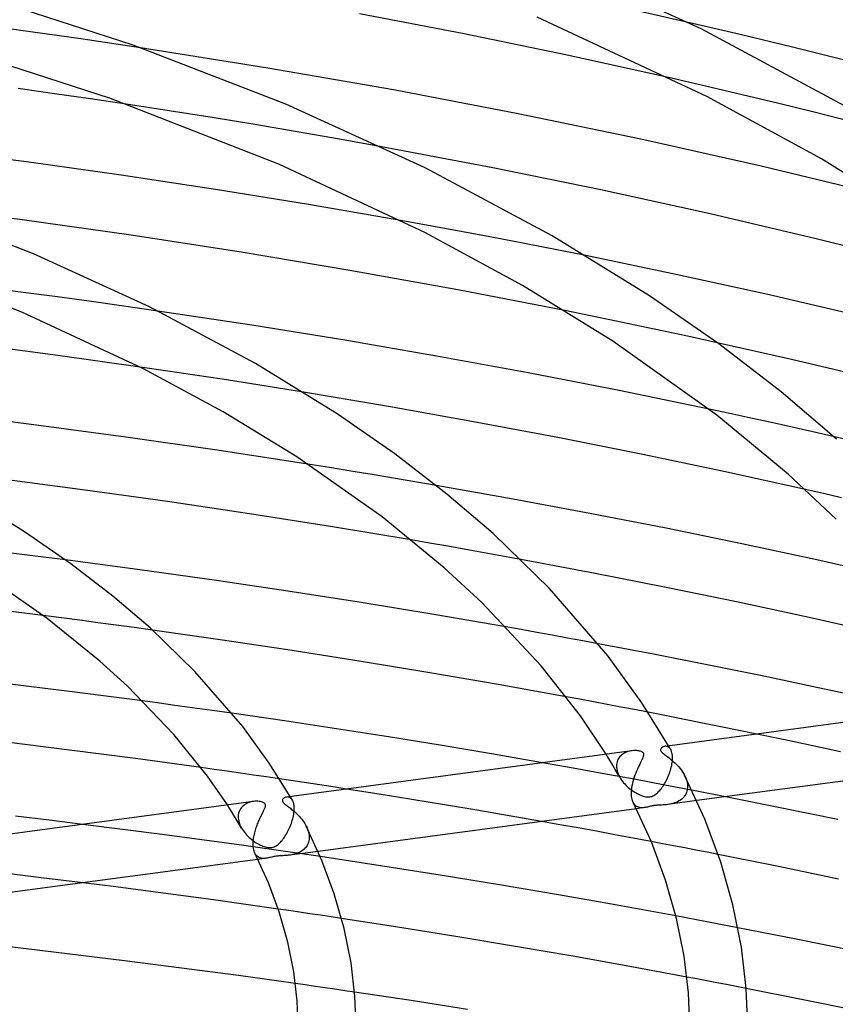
# Model space of a CAD drawing. Header units: millimetres. Extents: x -470 to 470, y -236 to 403.
# Tile 70 of 107: x 87 to 143, y 268 to 336. Entities that reach past the tile are written whole.
import ezdxf

# ---------------------------------------------------------------- set-up
doc = ezdxf.new("R2010")
doc.units = ezdxf.units.MM
doc.layers.add('HIDDEN', color=7, linetype='Continuous')
doc.layers.add('THICK', color=7, linetype='Continuous')

msp = doc.modelspace()

# ---------------------------------------------------------------- linework, layer by layer
at = {"layer": 'HIDDEN'}
for p, q in [((132.88, 336.165), (129.656, 336.892)), ((86.871, 335.62), (82.717, 336.177)), ((91.01, 335.036), (86.871, 335.62)), ((95.13, 334.425), (91.01, 335.036)), ((134.071, 331.784), (131.522, 332.372)), ((136.609, 331.184), (134.071, 331.784)), ((139.138, 330.574), (136.609, 331.184)), ((97.107, 330.074), (94.138, 330.53)), ((100.06, 329.605), (97.107, 330.074)), ((141.655, 329.952), (139.138, 330.574)), ((144.162, 329.318), (141.655, 329.952)), ((102.997, 329.123), (100.06, 329.605)), ((105.919, 328.628), (102.997, 329.123)), ((108.834, 328.118), (105.919, 328.628)), ((111.744, 327.594), (108.834, 328.118)), ((115.202, 322.13), (113.063, 322.516)), ((117.337, 321.736), (115.202, 322.13)), ((119.467, 321.335), (117.337, 321.736)), ((121.592, 320.926), (119.467, 321.335)), ((123.711, 320.511), (121.592, 320.926)), ((125.823, 320.089), (123.711, 320.511)), ((86.841, 317.577), (84.46, 317.882)), ((89.219, 317.262), (86.841, 317.577)), ((91.592, 316.939), (89.219, 317.262)), ((93.961, 316.608), (91.592, 316.939)), ((96.324, 316.269), (93.961, 316.608)), ((126.142, 315.943), (124.373, 316.3)), ((127.904, 315.58), (126.142, 315.943)), ((129.66, 315.213), (127.904, 315.58)), ((131.409, 314.842), (129.66, 315.213)), ((133.15, 314.467), (131.409, 314.842)), ((134.882, 314.088), (133.15, 314.467)), ((96.995, 312.127), (95.109, 312.403)), ((98.877, 311.847), (96.995, 312.127)), ((100.754, 311.561), (98.877, 311.847)), ((102.626, 311.27), (100.754, 311.561)), ((104.492, 310.974), (102.626, 311.27)), ((106.352, 310.673), (104.492, 310.974)), ((135.759, 309.201), (134.32, 309.508)), ((137.192, 308.892), (135.759, 309.201)), ((138.621, 308.581), (137.192, 308.892)), ((140.044, 308.266), (138.621, 308.581)), ((141.462, 307.949), (140.044, 308.266)), ((142.874, 307.629), (141.462, 307.949)), ((108.147, 305.479), (106.665, 305.716)), ((109.627, 305.239), (108.147, 305.479)), ((111.102, 304.996), (109.627, 305.239)), ((112.574, 304.751), (111.102, 304.996)), ((114.041, 304.502), (112.574, 304.751)), ((115.505, 304.251), (114.041, 304.502)), ((142.202, 303.68), (140.963, 303.961)), ((143.439, 303.396), (142.202, 303.68)), ((115.042, 300.271), (113.781, 300.489)), ((116.302, 300.051), (115.042, 300.271)), ((86.934, 299.488), (85.425, 299.674)), ((88.442, 299.3), (86.934, 299.488)), ((117.561, 299.829), (116.302, 300.051)), ((118.819, 299.603), (117.561, 299.829)), ((120.075, 299.376), (118.819, 299.603)), ((89.949, 299.108), (88.442, 299.3)), ((121.331, 299.146), (120.075, 299.376)), ((89.675, 295.11), (88.419, 295.271)), ((90.93, 294.947), (89.675, 295.11)), ((92.184, 294.782), (90.93, 294.947)), ((93.438, 294.614), (92.184, 294.782)), ((94.69, 294.444), (93.438, 294.614)), ((95.94, 294.272), (94.69, 294.444)), ((121.375, 294.3), (120.314, 294.489)), ((122.436, 294.11), (121.375, 294.3)), ((123.496, 293.919), (122.436, 294.11)), ((124.555, 293.725), (123.496, 293.919)), ((125.613, 293.53), (124.555, 293.725)), ((126.671, 293.333), (125.613, 293.53)), ((96.287, 289.245), (95.256, 289.383)), ((97.317, 289.105), (96.287, 289.245)), ((125.415, 289.498), (124.471, 289.673)), ((126.359, 289.321), (125.415, 289.498)), ((127.301, 289.144), (126.359, 289.321)), ((98.346, 288.964), (97.317, 289.105)), ((99.375, 288.821), (98.346, 288.964)), ((100.402, 288.677), (99.375, 288.821)), ((101.429, 288.532), (100.402, 288.677)), ((128.243, 288.965), (127.301, 289.144)), ((129.183, 288.784), (128.243, 288.965)), ((130.123, 288.602), (129.183, 288.784)), ((139.537, 286.698), (137.601, 287.102)), ((141.465, 286.289), (139.537, 286.698)), ((128.6, 285.844), (128.518, 285.806)), ((128.684, 285.876), (128.6, 285.844)), ((128.769, 285.903), (128.684, 285.876)), ((128.854, 285.924), (128.769, 285.903)), ((128.939, 285.941), (128.854, 285.924)), ((129.023, 285.953), (128.939, 285.941)), ((131.297, 286.257), (131.249, 286.251)), ((131.345, 286.257), (131.297, 286.257)), ((131.393, 286.251), (131.345, 286.257)), ((131.44, 286.239), (131.393, 286.251)), ((131.485, 286.22), (131.44, 286.239)), ((131.529, 286.195), (131.485, 286.22)), ((131.571, 286.164), (131.529, 286.195)), ((131.557, 286.245), (131.532, 286.289)), ((131.582, 286.201), (131.557, 286.245)), ((131.611, 286.125), (131.571, 286.164)), ((131.607, 286.157), (131.582, 286.201)), ((131.632, 286.113), (131.607, 286.157)), ((131.648, 286.079), (131.611, 286.125)), ((131.657, 286.069), (131.632, 286.113)), ((131.681, 286.027), (131.648, 286.079)), ((131.682, 286.025), (131.657, 286.069)), ((131.713, 285.964), (131.681, 286.027)), ((131.74, 285.893), (131.713, 285.964)), ((131.763, 285.814), (131.74, 285.893)), ((143.385, 285.875), (141.465, 286.289)), ((127.382, 285.448), (127.22, 285.711)), ((127.543, 285.184), (127.382, 285.448)), ((127.701, 284.92), (127.543, 285.184)), ((127.976, 285.181), (127.955, 285.094)), ((128.004, 285.263), (127.976, 285.181)), ((128.038, 285.341), (128.004, 285.263)), ((128.079, 285.415), (128.038, 285.341)), ((128.125, 285.484), (128.079, 285.415)), ((128.177, 285.548), (128.125, 285.484)), ((128.235, 285.609), (128.177, 285.548)), ((128.298, 285.665), (128.235, 285.609)), ((128.366, 285.716), (128.298, 285.665)), ((128.44, 285.764), (128.366, 285.716)), ((128.518, 285.806), (128.44, 285.764)), ((131.762, 285.033), (131.778, 285.138)), ((131.78, 285.728), (131.763, 285.814)), ((131.778, 285.138), (131.79, 285.242)), ((131.793, 285.635), (131.78, 285.728)), ((131.79, 285.242), (131.798, 285.342)), ((131.8, 285.535), (131.793, 285.635)), ((131.798, 285.357), (131.799, 285.371)), ((131.798, 285.342), (131.798, 285.357)), ((131.799, 285.371), (131.8, 285.385)), ((131.801, 285.428), (131.8, 285.535)), ((131.8, 285.399), (131.801, 285.414)), ((131.8, 285.385), (131.8, 285.399)), ((131.801, 285.414), (131.801, 285.428)), ((100.202, 284.666), (99.297, 284.793)), ((101.105, 284.537), (100.202, 284.666)), ((102.008, 284.408), (101.105, 284.537)), ((124.955, 284.75), (122.846, 285.125)), ((127.061, 284.369), (124.955, 284.75)), ((127.856, 284.656), (127.701, 284.92)), ((128.01, 284.391), (127.856, 284.656)), ((127.942, 285.004), (127.937, 284.91)), ((127.937, 284.91), (127.937, 284.896)), ((127.937, 284.896), (127.937, 284.882)), ((127.937, 284.882), (127.937, 284.868)), ((127.937, 284.868), (127.937, 284.854)), ((127.937, 284.854), (127.938, 284.839)), ((127.938, 284.839), (127.938, 284.825)), ((127.938, 284.825), (127.95, 284.71)), ((127.955, 285.094), (127.942, 285.004)), ((127.95, 284.71), (127.973, 284.593)), ((127.973, 284.593), (128.006, 284.474)), ((128.006, 284.474), (128.049, 284.356)), ((131.585, 284.384), (131.622, 284.491)), ((131.622, 284.491), (131.657, 284.599)), ((131.657, 284.599), (131.688, 284.707)), ((131.688, 284.707), (131.717, 284.816)), ((131.717, 284.816), (131.741, 284.925)), ((131.741, 284.925), (131.762, 285.033)), ((102.91, 284.277), (102.008, 284.408)), ((103.811, 284.145), (102.91, 284.277)), ((104.711, 284.012), (103.811, 284.145)), ((129.164, 283.981), (127.061, 284.369)), ((128.161, 284.127), (128.01, 284.391)), ((128.049, 284.356), (128.101, 284.239)), ((128.101, 284.239), (128.162, 284.124)), ((128.162, 284.124), (128.22, 284.027)), ((128.22, 284.027), (128.284, 283.933)), ((128.284, 283.933), (128.352, 283.84)), ((128.352, 283.84), (128.425, 283.75)), ((131.263, 283.586), (129.164, 283.981)), ((131.308, 283.78), (131.359, 283.875)), ((131.359, 283.875), (131.409, 283.973)), ((131.409, 283.973), (131.456, 284.073)), ((131.456, 284.073), (131.501, 284.175)), ((131.501, 284.175), (131.544, 284.279)), ((131.544, 284.279), (131.585, 284.384)), ((132.628, 284.259), (132.687, 284.135)), ((132.687, 284.135), (132.737, 284.008)), ((132.737, 284.008), (132.778, 283.88)), ((132.778, 283.88), (132.808, 283.752)), ((111.576, 282.957), (109.316, 283.313)), ((128.425, 283.75), (128.501, 283.663)), ((128.501, 283.663), (128.582, 283.579)), ((128.582, 283.579), (128.665, 283.497)), ((128.665, 283.497), (128.752, 283.419)), ((128.752, 283.419), (128.839, 283.345)), ((128.839, 283.345), (128.928, 283.276)), ((128.928, 283.276), (129.017, 283.211)), ((129.017, 283.211), (129.106, 283.15)), ((129.106, 283.15), (129.195, 283.094)), ((130.811, 283.097), (130.866, 283.155)), ((130.866, 283.155), (130.922, 283.217)), ((130.922, 283.217), (130.978, 283.284)), ((130.978, 283.284), (131.034, 283.355)), ((131.034, 283.355), (131.09, 283.432)), ((131.09, 283.432), (131.145, 283.513)), ((131.145, 283.513), (131.201, 283.598)), ((131.201, 283.598), (131.255, 283.687)), ((131.255, 283.687), (131.308, 283.78)), ((133.357, 283.185), (131.263, 283.586)), ((132.796, 283.175), (132.76, 283.065)), ((132.82, 283.29), (132.796, 283.175)), ((132.808, 283.752), (132.827, 283.624)), ((132.833, 283.41), (132.82, 283.29)), ((132.827, 283.624), (132.835, 283.498)), ((132.834, 283.425), (132.833, 283.41)), ((132.835, 283.454), (132.834, 283.439)), ((132.834, 283.439), (132.834, 283.425)), ((132.835, 283.498), (132.835, 283.484)), ((132.835, 283.484), (132.835, 283.469)), ((132.835, 283.469), (132.835, 283.454)), ((135.445, 282.778), (133.357, 283.185)), ((102.827, 282.441), (102.723, 282.418)), ((102.93, 282.457), (102.827, 282.441)), ((105.25, 282.763), (105.186, 282.759)), ((105.314, 282.756), (105.25, 282.763)), ((105.377, 282.738), (105.314, 282.756)), ((105.437, 282.707), (105.377, 282.738)), ((105.495, 282.665), (105.437, 282.707)), ((105.473, 282.751), (105.448, 282.794)), ((105.498, 282.708), (105.473, 282.751)), ((105.548, 282.608), (105.495, 282.665)), ((105.523, 282.665), (105.498, 282.708)), ((105.548, 282.622), (105.523, 282.665)), ((105.572, 282.578), (105.548, 282.622)), ((105.595, 282.538), (105.548, 282.608)), ((105.597, 282.535), (105.572, 282.578)), ((105.632, 282.465), (105.595, 282.538)), ((105.663, 282.381), (105.632, 282.465)), ((113.828, 282.595), (111.576, 282.957)), ((116.072, 282.226), (113.828, 282.595)), ((129.195, 283.094), (129.283, 283.042)), ((129.283, 283.042), (129.369, 282.995)), ((129.369, 282.995), (129.454, 282.952)), ((129.454, 282.952), (129.537, 282.914)), ((129.537, 282.914), (129.619, 282.88)), ((129.619, 282.88), (129.702, 282.849)), ((129.702, 282.849), (129.785, 282.823)), ((129.785, 282.823), (129.868, 282.801)), ((129.868, 282.801), (129.95, 282.784)), ((129.95, 282.784), (130.031, 282.773)), ((130.031, 282.773), (130.106, 282.768)), ((130.106, 282.768), (130.178, 282.77)), ((130.178, 282.77), (130.246, 282.777)), ((130.246, 282.777), (130.312, 282.789)), ((130.312, 282.789), (130.379, 282.808)), ((130.379, 282.808), (130.446, 282.834)), ((130.446, 282.834), (130.514, 282.868)), ((130.514, 282.868), (130.579, 282.906)), ((130.579, 282.906), (130.641, 282.95)), ((130.641, 282.95), (130.7, 282.996)), ((130.7, 282.996), (130.756, 283.045)), ((130.756, 283.045), (130.811, 283.097)), ((133.468, 282.513), (131.47, 282.245)), ((132.15, 282.436), (132.045, 282.389)), ((132.251, 282.49), (132.15, 282.436)), ((132.346, 282.55), (132.251, 282.49)), ((132.435, 282.618), (132.346, 282.55)), ((132.517, 282.693), (132.435, 282.618)), ((132.591, 282.775), (132.517, 282.693)), ((132.657, 282.865), (132.591, 282.775)), ((132.714, 282.961), (132.657, 282.865)), ((132.76, 283.065), (132.714, 282.961)), ((101.283, 281.95), (101.114, 282.214)), ((101.449, 281.685), (101.283, 281.95)), ((101.915, 281.755), (101.882, 281.647)), ((101.959, 281.856), (101.915, 281.755)), ((102.014, 281.95), (101.959, 281.856)), ((102.079, 282.036), (102.014, 281.95)), ((102.153, 282.115), (102.079, 282.036)), ((102.234, 282.185), (102.153, 282.115)), ((102.323, 282.248), (102.234, 282.185)), ((102.417, 282.302), (102.323, 282.248)), ((102.517, 282.349), (102.417, 282.302)), ((102.619, 282.387), (102.517, 282.349)), ((102.723, 282.418), (102.619, 282.387)), ((105.687, 282.285), (105.663, 282.381)), ((105.705, 282.179), (105.687, 282.285)), ((105.696, 281.657), (105.707, 281.754)), ((105.715, 282.061), (105.705, 282.179)), ((105.707, 281.754), (105.714, 281.848)), ((105.714, 281.848), (105.715, 281.862)), ((105.717, 281.933), (105.715, 282.061)), ((105.715, 281.862), (105.716, 281.876)), ((105.716, 281.891), (105.717, 281.905)), ((105.716, 281.876), (105.716, 281.891)), ((105.717, 281.919), (105.717, 281.933)), ((105.717, 281.905), (105.717, 281.919)), ((118.306, 281.851), (116.072, 282.226)), ((120.535, 281.469), (118.306, 281.851)), ((129.147, 282.294), (129.098, 282.377)), ((129.201, 282.223), (129.147, 282.294)), ((129.262, 282.164), (129.201, 282.223)), ((129.327, 282.116), (129.262, 282.164)), ((129.854, 282.028), (129.308, 281.955)), ((129.396, 282.078), (129.327, 282.116)), ((129.467, 282.05), (129.396, 282.078)), ((129.541, 282.031), (129.467, 282.05)), ((129.618, 282.021), (129.541, 282.031)), ((129.695, 282.017), (129.618, 282.021)), ((129.774, 282.02), (129.695, 282.017)), ((129.853, 282.028), (129.774, 282.02)), ((129.926, 282.04), (129.853, 282.028)), ((129.999, 282.054), (129.926, 282.04)), ((130.072, 282.07), (129.999, 282.054)), ((130.145, 282.088), (130.072, 282.07)), ((130.218, 282.105), (130.145, 282.088)), ((130.287, 282.121), (130.218, 282.105)), ((130.349, 282.135), (130.287, 282.121)), ((130.405, 282.147), (130.349, 282.135)), ((130.456, 282.156), (130.405, 282.147)), ((130.507, 282.165), (130.456, 282.156)), ((130.559, 282.172), (130.507, 282.165)), ((130.612, 282.179), (130.559, 282.172)), ((130.666, 282.184), (130.612, 282.179)), ((130.723, 282.189), (130.666, 282.184)), ((130.788, 282.194), (130.723, 282.189)), ((130.863, 282.199), (130.788, 282.194)), ((130.948, 282.204), (130.863, 282.199)), ((131.044, 282.209), (130.948, 282.204)), ((131.146, 282.215), (131.044, 282.209)), ((131.251, 282.222), (131.146, 282.215)), ((131.36, 282.232), (131.251, 282.222)), ((131.471, 282.245), (131.36, 282.232)), ((131.587, 282.263), (131.471, 282.245)), ((131.704, 282.286), (131.587, 282.263)), ((131.82, 282.314), (131.704, 282.286)), ((131.934, 282.349), (131.82, 282.314)), ((132.045, 282.389), (131.934, 282.349)), ((101.611, 281.42), (101.449, 281.685)), ((101.771, 281.155), (101.611, 281.42)), ((101.928, 280.889), (101.771, 281.155)), ((101.861, 281.534), (101.853, 281.416)), ((101.853, 281.416), (101.853, 281.401)), ((101.853, 281.401), (101.853, 281.387)), ((101.853, 281.387), (101.853, 281.373)), ((101.853, 281.373), (101.853, 281.359)), ((101.853, 281.359), (101.854, 281.345)), ((101.854, 281.345), (101.855, 281.33)), ((101.855, 281.33), (101.867, 281.212)), ((101.882, 281.647), (101.861, 281.534)), ((101.867, 281.212), (101.891, 281.092)), ((101.891, 281.092), (101.925, 280.971)), ((105.556, 281.047), (105.588, 281.15)), ((105.588, 281.15), (105.616, 281.253)), ((105.616, 281.253), (105.641, 281.356)), ((105.641, 281.356), (105.663, 281.458)), ((105.663, 281.458), (105.682, 281.559)), ((105.682, 281.559), (105.696, 281.657)), ((122.762, 281.078), (120.535, 281.469)), ((93.882, 280.532), (91.14, 280.877)), ((96.621, 280.175), (93.882, 280.532)), ((101.925, 280.971), (101.97, 280.851)), ((102.082, 280.623), (101.928, 280.889)), ((101.97, 280.851), (102.023, 280.734)), ((102.023, 280.734), (102.085, 280.619)), ((102.085, 280.619), (102.146, 280.519)), ((102.146, 280.519), (102.213, 280.421)), ((102.213, 280.421), (102.285, 280.326)), ((105.26, 280.349), (105.31, 280.444)), ((105.31, 280.444), (105.356, 280.541)), ((105.356, 280.541), (105.401, 280.639)), ((105.401, 280.639), (105.444, 280.739)), ((105.444, 280.739), (105.484, 280.841)), ((105.484, 280.841), (105.521, 280.943)), ((105.521, 280.943), (105.556, 281.047)), ((106.551, 280.754), (106.601, 280.647)), ((106.601, 280.647), (106.645, 280.54)), ((106.645, 280.54), (106.681, 280.431)), ((106.681, 280.431), (106.711, 280.322)), ((99.355, 279.809), (96.621, 280.175)), ((102.084, 279.432), (99.355, 279.809)), ((102.285, 280.326), (102.361, 280.234)), ((102.361, 280.234), (102.44, 280.146)), ((102.44, 280.146), (102.523, 280.06)), ((102.523, 280.06), (102.609, 279.979)), ((102.609, 279.979), (102.698, 279.901)), ((102.698, 279.901), (102.787, 279.827)), ((102.787, 279.827), (102.877, 279.759)), ((102.877, 279.759), (102.967, 279.695)), ((104.774, 279.648), (104.829, 279.709)), ((104.829, 279.709), (104.885, 279.774)), ((104.885, 279.774), (104.94, 279.844)), ((104.94, 279.844), (104.995, 279.918)), ((104.995, 279.918), (105.049, 279.997)), ((105.049, 279.997), (105.104, 280.079)), ((105.104, 280.079), (105.157, 280.165)), ((105.157, 280.165), (105.21, 280.256)), ((105.21, 280.256), (105.26, 280.349)), ((106.726, 279.736), (106.704, 279.651)), ((106.711, 280.322), (106.732, 280.214)), ((106.741, 279.824), (106.726, 279.736)), ((106.732, 280.214), (106.746, 280.108)), ((106.75, 279.916), (106.741, 279.824)), ((106.746, 280.108), (106.751, 280.004)), ((106.751, 279.945), (106.75, 279.93)), ((106.75, 279.93), (106.75, 279.916)), ((106.751, 280.004), (106.751, 279.989)), ((106.751, 279.989), (106.751, 279.974)), ((106.751, 279.974), (106.751, 279.96)), ((106.751, 279.96), (106.751, 279.945)), ((104.806, 279.045), (102.084, 279.432)), ((102.967, 279.695), (103.056, 279.635)), ((103.056, 279.635), (103.145, 279.58)), ((103.145, 279.58), (103.233, 279.53)), ((103.233, 279.53), (103.319, 279.485)), ((103.319, 279.485), (103.403, 279.444)), ((103.403, 279.444), (103.485, 279.408)), ((103.485, 279.408), (103.564, 279.376)), ((103.564, 279.376), (103.646, 279.347)), ((103.646, 279.347), (103.729, 279.322)), ((103.729, 279.322), (103.814, 279.301)), ((103.814, 279.301), (103.898, 279.285)), ((103.898, 279.285), (103.981, 279.276)), ((103.981, 279.276), (104.058, 279.274)), ((104.058, 279.274), (104.131, 279.278)), ((104.131, 279.278), (104.201, 279.289)), ((104.201, 279.289), (104.27, 279.305)), ((104.27, 279.305), (104.339, 279.329)), ((104.339, 279.329), (104.409, 279.361)), ((104.409, 279.361), (104.478, 279.399)), ((104.478, 279.399), (104.543, 279.443)), ((104.543, 279.443), (104.605, 279.49)), ((104.605, 279.49), (104.664, 279.54)), ((104.664, 279.54), (104.719, 279.592)), ((104.719, 279.592), (104.774, 279.648)), ((107.521, 278.649), (104.806, 279.045)), ((106.279, 279.067), (106.213, 279.022)), ((106.343, 279.116), (106.279, 279.067)), ((106.403, 279.168), (106.343, 279.116)), ((106.46, 279.225), (106.403, 279.168)), ((106.512, 279.286), (106.46, 279.225)), ((106.561, 279.351), (106.512, 279.286)), ((106.605, 279.42), (106.561, 279.351)), ((106.644, 279.493), (106.605, 279.42)), ((106.677, 279.57), (106.644, 279.493)), ((106.704, 279.651), (106.677, 279.57)), ((131.105, 279.544), (130.334, 279.691)), ((131.875, 279.397), (131.105, 279.544)), ((132.644, 279.248), (131.875, 279.397)), ((133.413, 279.099), (132.644, 279.248)), ((134.181, 278.949), (133.413, 279.099)), ((103.059, 278.807), (103.011, 278.889)), ((103.113, 278.735), (103.059, 278.807)), ((103.173, 278.675), (103.113, 278.735)), ((103.238, 278.626), (103.173, 278.675)), ((103.773, 278.534), (103.22, 278.46)), ((103.307, 278.587), (103.238, 278.626)), ((103.379, 278.558), (103.307, 278.587)), ((103.454, 278.538), (103.379, 278.558)), ((103.532, 278.527), (103.454, 278.538)), ((103.611, 278.523), (103.532, 278.527)), ((103.691, 278.526), (103.611, 278.523)), ((103.771, 278.534), (103.691, 278.526)), ((103.849, 278.546), (103.771, 278.534)), ((103.928, 278.562), (103.849, 278.546)), ((104.008, 278.58), (103.928, 278.562)), ((104.088, 278.599), (104.008, 278.58)), ((104.169, 278.619), (104.088, 278.599)), ((104.246, 278.636), (104.169, 278.619)), ((104.317, 278.651), (104.246, 278.636)), ((104.384, 278.664), (104.317, 278.651)), ((104.45, 278.674), (104.384, 278.664)), ((104.518, 278.683), (104.45, 278.674)), ((104.588, 278.691), (104.518, 278.683)), ((104.661, 278.697), (104.588, 278.691)), ((104.733, 278.702), (104.661, 278.697)), ((104.805, 278.706), (104.733, 278.702)), ((104.876, 278.71), (104.805, 278.706)), ((104.945, 278.714), (104.876, 278.71)), ((105.015, 278.717), (104.945, 278.714)), ((105.086, 278.722), (105.015, 278.717)), ((105.16, 278.727), (105.086, 278.722)), ((105.235, 278.733), (105.16, 278.727)), ((105.311, 278.741), (105.235, 278.733)), ((105.389, 278.751), (105.311, 278.741)), ((107.364, 279.015), (105.389, 278.751)), ((105.466, 278.762), (105.389, 278.751)), ((105.543, 278.775), (105.466, 278.762)), ((105.621, 278.791), (105.543, 278.775)), ((105.698, 278.809), (105.621, 278.791)), ((105.775, 278.83), (105.698, 278.809)), ((105.851, 278.854), (105.775, 278.83)), ((105.926, 278.881), (105.851, 278.854)), ((106, 278.911), (105.926, 278.881)), ((106.073, 278.944), (106, 278.911)), ((106.144, 278.981), (106.073, 278.944)), ((106.213, 279.022), (106.144, 278.981)), ((134.948, 278.799), (134.181, 278.949)), ((88.449, 277.177), (85.737, 277.5)), ((91.158, 276.844), (88.449, 277.177)), ((105.346, 274.925), (104.616, 275.031)), ((106.075, 274.819), (105.346, 274.925)), ((106.804, 274.711), (106.075, 274.819)), ((107.531, 274.603), (106.804, 274.711)), ((108.259, 274.495), (107.531, 274.603)), ((108.985, 274.385), (108.259, 274.495)), ((132.747, 274.425), (132.033, 274.558)), ((133.461, 274.29), (132.747, 274.425)), ((134.174, 274.156), (133.461, 274.29)), ((134.887, 274.02), (134.174, 274.156)), ((135.599, 273.884), (134.887, 274.02)), ((136.31, 273.747), (135.599, 273.884)), ((133.478, 270.216), (132.795, 270.346)), ((134.161, 270.086), (133.478, 270.216)), ((106.482, 269.803), (105.799, 269.9)), ((107.163, 269.705), (106.482, 269.803)), ((107.845, 269.607), (107.163, 269.705)), ((108.526, 269.508), (107.845, 269.607)), ((134.844, 269.956), (134.161, 270.086)), ((135.526, 269.824), (134.844, 269.956)), ((136.208, 269.693), (135.526, 269.824)), ((136.888, 269.56), (136.208, 269.693)), ((109.206, 269.408), (108.526, 269.508)), ((109.886, 269.308), (109.206, 269.408))]:
    msp.add_line(p, q, dxfattribs=at)
at = {"layer": 'THICK'}
for p, q in [((133.763, 335.731), (122.569, 340.841)), ((94.622, 334.607), (82.373, 338.567)), ((117.43, 335.381), (110.224, 336.768)), ((134.155, 331.057), (122.458, 336.539)), ((136.467, 335.328), (132.88, 336.165)), ((124.541, 333.913), (117.43, 335.381)), ((143.966, 330.267), (133.763, 335.731)), ((140.069, 334.459), (136.467, 335.328)), ((93.044, 330.923), (81.561, 334.637)), ((105.152, 330.526), (94.622, 334.607)), ((103.902, 333.027), (95.13, 334.425)), ((143.66, 333.565), (140.069, 334.459)), ((131.522, 332.372), (124.541, 333.913)), ((112.56, 331.511), (103.902, 333.027)), ((89.185, 331.257), (86.697, 331.606)), ((121.147, 329.871), (112.56, 331.511)), ((91.666, 330.898), (89.185, 331.257)), ((94.138, 330.53), (91.666, 330.898)), ((104.702, 326.369), (93.044, 330.923)), ((142.06, 326.759), (134.155, 331.057)), ((114.756, 326.142), (105.152, 330.526)), ((129.613, 328.117), (121.147, 329.871)), ((137.919, 326.259), (129.613, 328.117)), ((87.261, 326.548), (80.692, 327.396)), ((119.403, 326.138), (111.744, 327.594)), ((149.451, 322.188), (142.06, 326.759)), ((93.797, 325.633), (87.261, 326.548)), ((114.728, 321.682), (104.702, 326.369)), ((123.511, 321.457), (114.756, 326.142)), ((126.964, 324.593), (119.403, 326.138)), ((146.242, 324.25), (137.919, 326.259)), ((100.284, 324.655), (93.797, 325.633)), ((106.706, 323.616), (100.284, 324.655)), ((134.386, 322.966), (126.964, 324.593)), ((87.735, 320.21), (78.952, 323.613)), ((86.808, 322.573), (79.095, 323.562)), ((113.063, 322.516), (106.706, 323.616)), ((94.472, 321.492), (86.808, 322.573)), ((141.694, 321.254), (134.386, 322.966)), ((102.062, 320.324), (94.472, 321.492)), ((121.448, 318.038), (114.728, 321.682)), ((130.215, 317.327), (123.511, 321.457)), ((148.917, 319.452), (141.694, 321.254)), ((86.936, 316.203), (77.323, 319.947)), ((95.749, 316.554), (87.735, 320.21)), ((109.555, 319.073), (102.062, 320.324)), ((132.138, 318.777), (125.823, 320.089)), ((116.995, 317.73), (109.555, 319.073)), ((138.361, 317.409), (132.138, 318.777)), ((124.373, 316.3), (116.995, 317.73)), ((127.684, 314.199), (121.448, 318.038)), ((134.988, 314.01), (130.215, 317.327)), ((144.548, 315.971), (138.361, 317.409)), ((103.055, 312.647), (95.749, 316.554)), ((95.291, 312.311), (86.936, 316.203)), ((102.792, 315.293), (96.324, 316.269)), ((109.197, 314.258), (102.792, 315.293)), ((89.413, 313.2), (83.691, 313.948)), ((115.538, 313.164), (109.197, 314.258)), ((134.859, 309.089), (127.684, 314.199)), ((139.991, 312.934), (134.882, 314.088)), ((139.283, 310.696), (134.988, 314.01)), ((95.109, 312.403), (89.413, 313.2)), ((121.85, 312.005), (115.538, 313.164)), ((100.824, 309.324), (95.291, 312.311)), ((108.67, 309.191), (103.055, 312.647)), ((145.059, 311.738), (139.991, 312.934)), ((128.117, 310.785), (121.85, 312.005)), ((112.225, 309.685), (106.352, 310.673)), ((134.32, 309.508), (128.117, 310.785)), ((143.098, 307.427), (139.283, 310.696)), ((118.069, 308.641), (112.225, 309.685)), ((87.778, 308.422), (81.422, 309.207)), ((105.909, 306.215), (100.824, 309.324)), ((112.658, 306.421), (108.67, 309.191)), ((139.776, 305.033), (134.859, 309.089)), ((94.112, 307.577), (87.778, 308.422)), ((123.882, 307.543), (118.069, 308.641)), ((100.412, 306.674), (94.112, 307.577)), ((129.646, 306.394), (123.882, 307.543)), ((146.972, 306.678), (142.874, 307.629)), ((106.665, 305.716), (100.412, 306.674)), ((111.785, 302.072), (105.909, 306.215)), ((116.249, 303.652), (112.658, 306.421)), ((135.345, 305.199), (129.646, 306.394)), ((140.963, 303.961), (135.345, 305.199)), ((143.083, 301.923), (139.776, 305.033)), ((91.296, 303.925), (85.587, 304.668)), ((120.818, 303.307), (115.505, 304.251)), ((87.123, 301.056), (82.598, 303.838)), ((96.979, 303.133), (91.296, 303.925)), ((119.441, 300.92), (116.249, 303.652)), ((102.628, 302.296), (96.979, 303.133)), ((126.108, 302.318), (120.818, 303.307)), ((108.231, 301.414), (102.628, 302.296)), ((131.366, 301.289), (126.108, 302.318)), ((116.063, 298.574), (111.785, 302.072)), ((90.327, 298.833), (87.123, 301.056)), ((113.781, 300.489), (108.231, 301.414)), ((123.319, 297.137), (119.441, 300.92)), ((136.579, 300.22), (131.366, 301.289)), ((141.738, 299.114), (136.579, 300.22)), ((95.081, 298.428), (89.949, 299.108)), ((93.214, 296.61), (90.327, 298.833)), ((126.363, 298.196), (121.331, 299.146)), ((146.832, 297.974), (141.738, 299.114)), ((88.686, 295.07), (84.121, 298.236)), ((100.193, 297.711), (95.081, 298.428)), ((118.644, 296.176), (116.063, 298.574)), ((131.361, 297.21), (126.363, 298.196)), ((105.278, 296.958), (100.193, 297.711)), ((110.329, 296.169), (105.278, 296.958)), ((127.367, 292.462), (123.319, 297.137)), ((136.315, 296.188), (131.361, 297.21)), ((95.783, 294.415), (93.214, 296.61)), ((115.341, 295.346), (110.329, 296.169)), ((122.742, 291.808), (118.644, 296.176)), ((141.215, 295.134), (136.315, 296.188)), ((88.419, 295.271), (82.908, 295.947)), ((120.314, 294.489), (115.341, 295.346)), ((92.325, 292.134), (88.686, 295.07)), ((146.054, 294.049), (141.215, 295.134)), ((98.875, 291.404), (95.783, 294.415)), ((100.77, 293.585), (95.94, 294.272)), ((105.573, 292.866), (100.77, 293.585)), ((130.496, 292.605), (126.671, 293.333)), ((110.344, 292.115), (105.573, 292.866)), ((94.229, 290.4), (92.325, 292.134)), ((115.076, 291.334), (110.344, 292.115)), ((129.686, 289.265), (127.367, 292.462)), ((134.304, 291.855), (130.496, 292.605)), ((102.167, 287.616), (98.875, 291.404)), ((119.78, 290.521), (115.076, 291.334)), ((125.449, 288.357), (122.742, 291.808)), ((138.089, 291.086), (134.304, 291.855)), ((90.418, 290.01), (85.571, 290.604)), ((141.848, 290.297), (138.089, 291.086)), ((95.256, 289.383), (90.418, 290.01)), ((97.421, 287.082), (94.229, 290.4)), ((124.471, 289.673), (119.78, 290.521)), ((145.576, 289.49), (141.848, 290.297)), ((131.532, 286.289), (129.686, 289.265)), ((155.074, 289.443), (131.268, 286.254)), ((131.375, 288.358), (130.123, 288.602)), ((105.042, 288.007), (101.429, 288.532)), ((108.639, 287.464), (105.042, 288.007)), ((127.22, 285.711), (125.449, 288.357)), ((132.626, 288.111), (131.375, 288.358)), ((133.874, 287.862), (132.626, 288.111)), ((135.119, 287.611), (133.874, 287.862)), ((103.998, 285.105), (102.167, 287.616)), ((112.22, 286.905), (108.639, 287.464)), ((136.362, 287.358), (135.119, 287.611)), ((137.601, 287.102), (136.362, 287.358)), ((90.235, 286.001), (85.688, 286.561)), ((99.744, 284.2), (97.421, 287.082)), ((115.782, 286.328), (112.22, 286.905)), ((94.773, 285.412), (90.235, 286.001)), ((128.994, 285.949), (105.187, 282.759)), ((119.322, 285.736), (115.782, 286.328)), ((129.104, 285.96), (129.023, 285.953)), ((129.183, 285.964), (129.104, 285.96)), ((129.259, 285.963), (129.183, 285.964)), ((129.333, 285.96), (129.259, 285.963)), ((129.403, 285.953), (129.333, 285.96)), ((129.469, 285.942), (129.403, 285.953)), ((129.531, 285.929), (129.469, 285.942)), ((129.588, 285.913), (129.531, 285.929)), ((129.641, 285.894), (129.588, 285.913)), ((129.69, 285.871), (129.641, 285.894)), ((129.733, 285.843), (129.69, 285.871)), ((129.768, 285.811), (129.733, 285.843)), ((130.982, 286.042), (130.981, 286.001)), ((130.981, 286.001), (130.992, 285.957)), ((130.993, 286.079), (130.982, 286.042)), ((130.992, 285.957), (131.018, 285.908)), ((131.012, 286.112), (130.993, 286.079)), ((131.036, 286.142), (131.012, 286.112)), ((131.018, 285.908), (131.058, 285.857)), ((131.064, 286.168), (131.036, 286.142)), ((131.058, 285.857), (131.111, 285.805)), ((131.095, 286.19), (131.064, 286.168)), ((131.13, 286.21), (131.095, 286.19)), ((131.167, 286.227), (131.13, 286.21)), ((131.207, 286.241), (131.167, 286.227)), ((131.249, 286.251), (131.207, 286.241)), ((99.297, 284.793), (94.773, 285.412)), ((122.846, 285.125), (119.322, 285.736)), ((129.572, 285.054), (129.624, 285.158)), ((129.624, 285.158), (129.672, 285.255)), ((129.672, 285.255), (129.716, 285.345)), ((129.716, 285.345), (129.753, 285.428)), ((129.753, 285.428), (129.784, 285.506)), ((129.795, 285.774), (129.768, 285.811)), ((129.784, 285.506), (129.806, 285.577)), ((129.812, 285.735), (129.795, 285.774)), ((129.806, 285.577), (129.818, 285.639)), ((129.819, 285.691), (129.812, 285.735)), ((129.818, 285.639), (129.819, 285.691)), ((131.111, 285.805), (131.173, 285.752)), ((131.173, 285.752), (131.241, 285.697)), ((131.241, 285.697), (131.314, 285.642)), ((131.314, 285.642), (131.392, 285.584)), ((131.392, 285.584), (131.476, 285.521)), ((131.476, 285.521), (131.565, 285.453)), ((131.565, 285.453), (131.658, 285.379)), ((131.658, 285.379), (131.755, 285.3)), ((131.755, 285.3), (131.852, 285.216)), ((131.852, 285.216), (131.95, 285.128)), ((155.392, 285.45), (133.468, 282.513)), ((105.448, 282.794), (103.998, 285.105)), ((129.287, 284.426), (129.343, 284.562)), ((129.343, 284.562), (129.4, 284.694)), ((129.4, 284.694), (129.459, 284.821)), ((129.459, 284.821), (129.517, 284.941)), ((129.517, 284.941), (129.572, 285.054)), ((131.95, 285.128), (132.046, 285.034)), ((132.046, 285.034), (132.141, 284.936)), ((132.141, 284.936), (132.234, 284.834)), ((132.234, 284.834), (132.323, 284.727)), ((132.323, 284.727), (132.408, 284.616)), ((132.408, 284.616), (132.488, 284.5)), ((132.488, 284.5), (132.562, 284.381)), ((101.114, 282.214), (99.744, 284.2)), ((105.481, 283.897), (104.711, 284.012)), ((106.249, 283.782), (105.481, 283.897)), ((107.017, 283.666), (106.249, 283.782)), ((129.057, 283.703), (129.094, 283.851)), ((129.094, 283.851), (129.136, 283.999)), ((129.136, 283.999), (129.183, 284.144)), ((129.183, 284.144), (129.233, 284.287)), ((129.233, 284.287), (129.287, 284.426)), ((132.562, 284.381), (132.628, 284.259)), ((134.027, 281.228), (132.63, 284.256)), ((107.784, 283.549), (107.017, 283.666)), ((108.55, 283.431), (107.784, 283.549)), ((109.316, 283.313), (108.55, 283.431)), ((128.971, 282.981), (128.973, 283.117)), ((128.973, 283.117), (128.983, 283.259)), ((128.983, 283.259), (129.001, 283.405)), ((129.001, 283.405), (129.026, 283.554)), ((129.026, 283.554), (129.057, 283.703)), ((102.913, 282.455), (79.106, 279.265)), ((103.027, 282.466), (102.93, 282.457)), ((103.12, 282.47), (103.027, 282.466)), ((103.21, 282.468), (103.12, 282.47)), ((103.296, 282.462), (103.21, 282.468)), ((103.378, 282.45), (103.296, 282.462)), ((103.453, 282.435), (103.378, 282.45)), ((103.522, 282.415), (103.453, 282.435)), ((104.902, 282.549), (104.9, 282.51)), ((104.9, 282.51), (104.91, 282.468)), ((104.914, 282.587), (104.902, 282.549)), ((104.91, 282.468), (104.931, 282.425)), ((104.934, 282.622), (104.914, 282.587)), ((104.931, 282.425), (104.962, 282.382)), ((104.962, 282.654), (104.934, 282.622)), ((104.997, 282.684), (104.962, 282.654)), ((105.037, 282.71), (104.997, 282.684)), ((105.083, 282.732), (105.037, 282.71)), ((105.133, 282.749), (105.083, 282.732)), ((105.186, 282.759), (105.133, 282.749)), ((128.971, 282.966), (128.971, 282.981)), ((128.971, 282.951), (128.971, 282.966)), ((128.972, 282.937), (128.971, 282.951)), ((128.972, 282.922), (128.972, 282.937)), ((128.973, 282.908), (128.972, 282.922)), ((128.974, 282.893), (128.973, 282.908)), ((128.982, 282.792), (128.974, 282.893)), ((128.995, 282.698), (128.982, 282.792)), ((129.014, 282.609), (128.995, 282.698)), ((129.037, 282.527), (129.014, 282.609)), ((129.064, 282.451), (129.037, 282.527)), ((129.096, 282.381), (129.064, 282.451)), ((139.336, 282), (135.445, 282.778)), ((103.578, 282.393), (103.522, 282.415)), ((103.556, 281.689), (103.583, 281.744)), ((103.621, 282.37), (103.578, 282.393)), ((103.583, 281.744), (103.609, 281.797)), ((103.609, 281.797), (103.633, 281.847)), ((103.655, 282.348), (103.621, 282.37)), ((103.633, 281.847), (103.656, 281.895)), ((103.68, 282.326), (103.655, 282.348)), ((103.656, 281.895), (103.676, 281.942)), ((103.676, 281.942), (103.695, 281.986)), ((103.701, 282.302), (103.68, 282.326)), ((103.695, 281.986), (103.71, 282.029)), ((103.717, 282.276), (103.701, 282.302)), ((103.71, 282.029), (103.723, 282.069)), ((103.73, 282.246), (103.717, 282.276)), ((103.723, 282.069), (103.732, 282.108)), ((103.737, 282.214), (103.73, 282.246)), ((103.732, 282.108), (103.738, 282.144)), ((103.74, 282.18), (103.737, 282.214)), ((103.738, 282.144), (103.74, 282.18)), ((104.962, 282.382), (105.001, 282.34)), ((105.001, 282.34), (105.046, 282.297)), ((105.046, 282.297), (105.096, 282.255)), ((105.096, 282.255), (105.151, 282.211)), ((105.151, 282.211), (105.207, 282.168)), ((105.207, 282.168), (105.266, 282.124)), ((105.266, 282.124), (105.325, 282.08)), ((105.325, 282.08), (105.387, 282.033)), ((105.387, 282.033), (105.451, 281.984)), ((105.451, 281.984), (105.519, 281.932)), ((105.519, 281.932), (105.588, 281.876)), ((105.588, 281.876), (105.659, 281.818)), ((105.659, 281.818), (105.731, 281.757)), ((105.731, 281.757), (105.805, 281.692)), ((129.308, 281.955), (107.364, 279.015)), ((130.345, 279.665), (129.096, 282.381)), ((143.202, 281.202), (139.336, 282)), ((88.827, 281.161), (86.514, 281.436)), ((91.14, 280.877), (88.827, 281.161)), ((103.229, 280.99), (103.262, 281.07)), ((103.262, 281.07), (103.296, 281.149)), ((103.296, 281.149), (103.331, 281.226)), ((103.331, 281.226), (103.365, 281.3)), ((103.365, 281.3), (103.399, 281.372)), ((103.399, 281.372), (103.432, 281.441)), ((103.432, 281.441), (103.465, 281.507)), ((103.465, 281.507), (103.497, 281.57)), ((103.497, 281.57), (103.527, 281.631)), ((103.527, 281.631), (103.556, 281.689)), ((105.805, 281.692), (105.878, 281.625)), ((105.878, 281.625), (105.95, 281.555)), ((105.95, 281.555), (106.021, 281.483)), ((106.021, 281.483), (106.091, 281.409)), ((106.091, 281.409), (106.158, 281.333)), ((106.158, 281.333), (106.223, 281.255)), ((106.223, 281.255), (106.285, 281.175)), ((106.285, 281.175), (106.345, 281.094)), ((106.345, 281.094), (106.402, 281.011)), ((124.027, 280.853), (122.762, 281.078)), ((135.122, 278.279), (134.027, 281.228)), ((102.996, 280.299), (103.02, 280.389)), ((103.02, 280.389), (103.046, 280.479)), ((103.046, 280.479), (103.073, 280.567)), ((103.073, 280.567), (103.102, 280.654)), ((103.102, 280.654), (103.132, 280.74)), ((103.132, 280.74), (103.164, 280.825)), ((103.164, 280.825), (103.196, 280.908)), ((103.196, 280.908), (103.229, 280.99)), ((106.402, 281.011), (106.455, 280.927)), ((106.455, 280.927), (106.505, 280.841)), ((106.505, 280.841), (106.551, 280.754)), ((107.627, 278.395), (106.552, 280.752)), ((125.291, 280.625), (124.027, 280.853)), ((126.554, 280.395), (125.291, 280.625)), ((127.816, 280.163), (126.554, 280.395)), ((102.891, 279.66), (102.898, 279.749)), ((102.898, 279.749), (102.908, 279.84)), ((102.908, 279.84), (102.921, 279.932)), ((102.921, 279.932), (102.936, 280.024)), ((102.936, 280.024), (102.954, 280.116)), ((102.954, 280.116), (102.974, 280.208)), ((102.974, 280.208), (102.996, 280.299)), ((129.076, 279.928), (127.816, 280.163)), ((130.334, 279.691), (129.076, 279.928)), ((102.887, 279.572), (102.891, 279.66)), ((102.887, 279.486), (102.887, 279.572)), ((102.887, 279.471), (102.887, 279.486)), ((102.888, 279.457), (102.887, 279.471)), ((102.888, 279.442), (102.888, 279.457)), ((102.889, 279.428), (102.888, 279.442)), ((102.889, 279.413), (102.889, 279.428)), ((102.89, 279.399), (102.889, 279.413)), ((102.898, 279.301), (102.89, 279.399)), ((102.911, 279.208), (102.898, 279.301)), ((102.929, 279.121), (102.911, 279.208)), ((102.951, 279.039), (102.929, 279.121)), ((102.978, 278.963), (102.951, 279.039)), ((131.321, 277.033), (130.345, 279.665)), ((103.22, 278.46), (81.246, 275.516)), ((103.009, 278.893), (102.978, 278.963)), ((103.943, 276.837), (103.009, 278.893)), ((111.662, 278.023), (107.521, 278.649)), ((108.478, 276.095), (107.627, 278.395)), ((139.11, 277.964), (134.948, 278.799)), ((115.78, 277.374), (111.662, 278.023)), ((135.966, 275.318), (135.122, 278.279)), ((143.242, 277.106), (139.11, 277.964)), ((119.873, 276.704), (115.78, 277.374)), ((132.078, 274.376), (131.321, 277.033)), ((93.409, 276.559), (91.158, 276.844)), ((95.658, 276.268), (93.409, 276.559)), ((104.677, 274.849), (103.943, 276.837)), ((123.938, 276.013), (119.873, 276.704)), ((97.904, 275.969), (95.658, 276.268)), ((100.145, 275.663), (97.904, 275.969)), ((102.383, 275.351), (100.145, 275.663)), ((109.161, 273.695), (108.478, 276.095)), ((127.991, 275.298), (123.938, 276.013)), ((104.616, 275.031), (102.383, 275.351)), ((132.033, 274.558), (127.991, 275.298)), ((136.549, 272.41), (135.966, 275.318)), ((105.274, 272.754), (104.677, 274.849)), ((113.005, 273.765), (108.985, 274.385)), ((132.599, 271.778), (132.078, 274.376)), ((109.634, 271.338), (109.161, 273.695)), ((117.001, 273.125), (113.005, 273.765)), ((140.318, 272.96), (136.31, 273.747)), ((120.97, 272.464), (117.001, 273.125)), ((144.303, 272.152), (140.318, 272.96)), ((90.07, 271.959), (86.119, 272.421)), ((105.684, 270.707), (105.274, 272.754)), ((124.921, 271.781), (120.97, 272.464)), ((136.888, 269.564), (136.549, 272.41)), ((94.014, 271.476), (90.07, 271.959)), ((128.864, 271.074), (124.921, 271.781)), ((132.901, 269.248), (132.599, 271.778)), ((97.952, 270.971), (94.014, 271.476)), ((101.881, 270.446), (97.952, 270.971)), ((109.909, 269.03), (109.634, 271.338)), ((132.795, 270.346), (128.864, 271.074)), ((105.799, 269.9), (101.881, 270.446)), ((105.922, 268.714), (105.684, 270.707)), ((137, 266.741), (136.888, 269.564)), ((140.803, 268.783), (136.888, 269.56)), ((113.783, 268.72), (109.886, 269.308)), ((110, 266.74), (109.909, 269.03)), ((133, 266.737), (132.901, 269.248)), ((106, 266.737), (105.922, 268.714)), ((117.662, 268.112), (113.783, 268.72)), ((144.693, 267.987), (140.803, 268.783))]:
    msp.add_line(p, q, dxfattribs=at)

doc.saveas('drawing.dxf')
